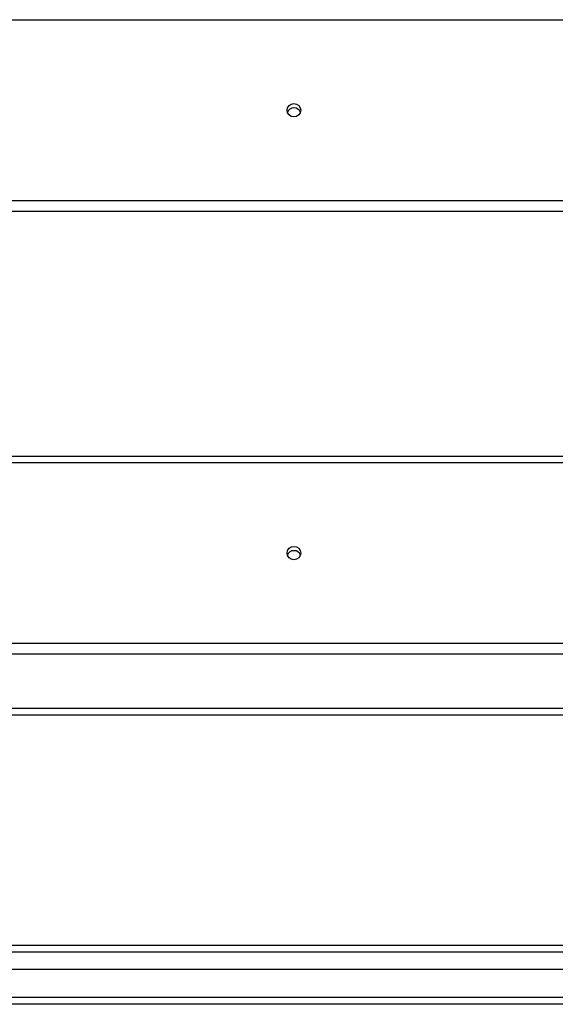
# Model space of a CAD drawing. Header units: inches. Extents: x 64.1 to 160.1, y 42 to 74.3.
# Tile 56 of 70: x 136 to 143.9, y 43.1 to 57.6. Entities that reach past the tile are written whole.
import ezdxf

# ---------------------------------------------------------------- set-up
doc = ezdxf.new("R2010")
doc.units = ezdxf.units.IN
doc.header["$MEASUREMENT"] = 0
doc.layers.add('Visible Edges(ANSI)', color=7, linetype='Continuous', lineweight=25)
doc.layers.add('Visible Tangent Edges(ANSI)', color=7, linetype='Continuous', lineweight=25)

msp = doc.modelspace()

# ---------------------------------------------------------------- linework, layer by layer
at = {"layer": 'Visible Edges(ANSI)'}
for p, q in [((155.072, 54.774), (112.938, 54.774)), ((112.938, 51.183), (155.072, 51.183)), ((155.072, 48.274), (112.938, 48.274)), ((127.697, 47.385), (150.447, 47.385)), ((112.969, 44.001), (159.175, 44.001)), ((159.363, 43.646), (112.78, 43.646)), ((159.973, 43.135), (112.938, 43.135))]:
    msp.add_line(p, q, dxfattribs=at)
for centre in [(140.072, 56.26), (140.072, 49.76)]:
    msp.add_ellipse(centre, major_axis=(-0.101, 0), ratio=0.966998, dxfattribs=at)
for centre in [(140.072, 56.197), (140.072, 49.697)]:
    msp.add_ellipse(centre, major_axis=(0.101, 0), ratio=0.966998, start_param=0.333879, end_param=2.807714, dxfattribs=at)
at = {"layer": 'Visible Tangent Edges(ANSI)'}
for p, q in [((112.938, 57.59), (155.072, 57.59)), ((155.072, 54.931), (112.938, 54.931)), ((112.938, 51.09), (155.072, 51.09)), ((155.072, 48.431), (112.938, 48.431)), ((127.697, 47.484), (150.447, 47.484)), ((159.305, 43.902), (112.839, 43.902)), ((159.973, 43.234), (112.171, 43.234))]:
    msp.add_line(p, q, dxfattribs=at)

doc.saveas('drawing.dxf')
